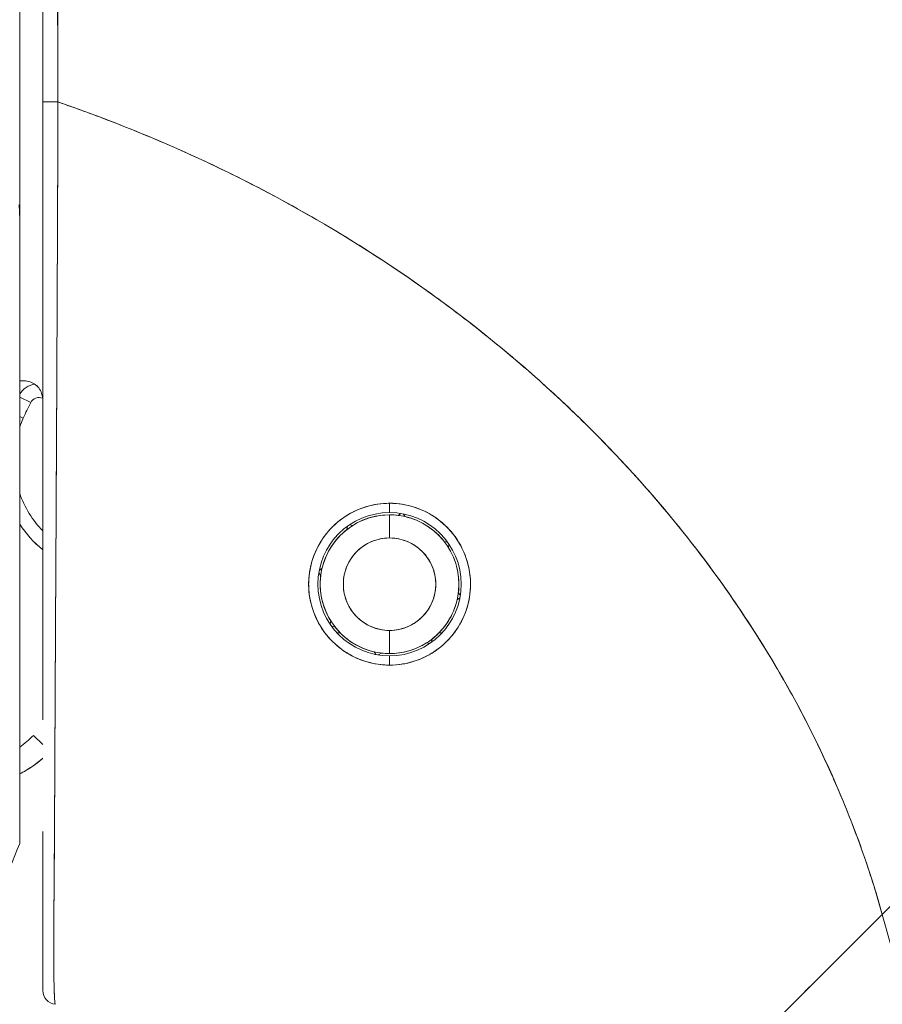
# Model space of a CAD drawing. Header units: inches. Extents: x 16 to 394, y 3 to 249.
# Tile 47 of 116: x 110.82 to 111.554, y 152.061 to 152.899. Entities that reach past the tile are written whole.
import ezdxf

# ---------------------------------------------------------------- set-up
doc = ezdxf.new("R2010")
doc.units = ezdxf.units.IN
doc.header["$LTSCALE"] = 24
doc.header["$MEASUREMENT"] = 0
doc.layers.add('Visible (ANSI)', color=7, linetype='Continuous', lineweight=5)

msp = doc.modelspace()

# ---------------------------------------------------------------- linework, layer by layer
at = {"layer": 'Visible (ANSI)'}
for p, q in [((110.81978, 152.83499), (110.81978, 153.76135)), ((110.81978, 152.83499), (110.81978, 152.73001)), ((110.85213, 152.76484), (110.85215, 152.76484)), ((110.85215, 152.76484), (110.85213, 152.76484)), ((110.85204, 152.74114), (110.85204, 152.74114)), ((110.81978, 152.72897), (110.81978, 152.19763)), ((110.82314, 152.59161), (110.81978, 152.59161)), ((110.85137, 152.59161), (110.85137, 152.59161)), ((110.85137, 152.59161), (110.85137, 152.59161)), ((110.82913, 152.57305), (110.81978, 152.57778)), ((110.81978, 152.57778), (110.82913, 152.57305)), ((110.85131, 152.5798), (110.85132, 152.5798)), ((110.85127, 152.5698), (110.85126, 152.56981)), ((110.82276, 152.55976), (110.81978, 152.56112)), ((110.81978, 152.56112), (110.82276, 152.55976)), ((111.13474, 152.47941), (111.13474, 152.48728)), ((111.13474, 152.48728), (111.13474, 152.47941)), ((111.13474, 152.47744), (111.13474, 152.45775)), ((111.13474, 152.45775), (111.13474, 152.47744)), ((111.14199, 152.47699), (111.14436, 152.47864)), ((111.14436, 152.47864), (111.14199, 152.47699)), ((111.14631, 152.4783), (111.14796, 152.47594)), ((111.14796, 152.47594), (111.14631, 152.4783)), ((111.09843, 152.46496), (111.09893, 152.4678)), ((111.09893, 152.4678), (111.09843, 152.46496)), ((111.10055, 152.46893), (111.10339, 152.46843)), ((111.10339, 152.46843), (111.10055, 152.46893)), ((111.18131, 152.45469), (111.18415, 152.45419)), ((111.18415, 152.45419), (111.18131, 152.45469)), ((111.18479, 152.44973), (111.18529, 152.45257)), ((111.18529, 152.45257), (111.18479, 152.44973)), ((111.07613, 152.42564), (111.07448, 152.428)), ((111.07448, 152.428), (111.07613, 152.42564)), ((111.07718, 152.43161), (111.07482, 152.42996)), ((111.07482, 152.42996), (111.07718, 152.43161)), ((111.83959, 152.42245), (111.55433, 152.13719)), ((111.19465, 152.40681), (111.19229, 152.40516)), ((111.19229, 152.40516), (111.19465, 152.40681)), ((111.19334, 152.41113), (111.195, 152.40877)), ((111.195, 152.40877), (111.19334, 152.41113)), ((111.08469, 152.38704), (111.08419, 152.3842)), ((111.08419, 152.3842), (111.08469, 152.38704)), ((111.08816, 152.38207), (111.08533, 152.38257)), ((111.08533, 152.38257), (111.08816, 152.38207)), ((110.85026, 152.37687), (110.85025, 152.37687)), ((111.09001, 152.37687), (111.09273, 152.37687)), ((111.13474, 152.37901), (111.13474, 152.35933)), ((111.13474, 152.35933), (111.13474, 152.37901)), ((111.17674, 152.37687), (111.17947, 152.37687)), ((111.16892, 152.36783), (111.16608, 152.36833)), ((111.16608, 152.36833), (111.16892, 152.36783)), ((111.17105, 152.37181), (111.17055, 152.36897)), ((111.17055, 152.36897), (111.17105, 152.37181)), ((111.12151, 152.36083), (111.12316, 152.35847)), ((111.12316, 152.35847), (111.12151, 152.36083)), ((111.12748, 152.35978), (111.12512, 152.35812)), ((111.12512, 152.35812), (111.12748, 152.35978)), ((111.13474, 152.34949), (111.13474, 152.35736)), ((111.13474, 152.35736), (111.13474, 152.34949)), ((110.83946, 152.28187), (110.83141, 152.28964)), ((110.81978, 152.19762), (110.81978, 152.19749))]:
    msp.add_line(p, q, dxfattribs=at)
for centre, radius, start, end in [((110.83615, 152.56949), 0.01969, 100.61671, 146.29062), ((110.83615, 152.56949), 0.01969, 100.61671, 146.29062), ((110.83615, 152.56949), 0.00787, 66.13405, 153.15651), ((111.13474, 152.41838), 0.34252, 153.15651, 155.62131), ((110.90165, 152.52401), 0.08661, 155.62131, 160.95341), ((110.90165, 152.52401), 0.08661, 199.04659, 224.11206), ((111.13474, 152.41838), 0.06102, 90, 270), ((111.13474, 152.41838), 0.06102, 90, 270), ((111.13474, 152.41838), 0.05905, 90, 270), ((111.13474, 152.41838), 0.05905, 90, 122.05844), ((111.13474, 152.41838), 0.06102, 270, 90), ((111.13474, 152.41838), 0.06102, 270, 90), ((111.13474, 152.41838), 0.05905, 82.94155, 90), ((111.13474, 152.41838), 0.05905, 270, 90), ((111.13474, 152.41838), 0.05905, 37.94159, 77.05844), ((110.90165, 152.52401), 0.09842, 213.71318, 230.81515), ((110.90165, 152.52401), 0.09843, 213.71353, 230.81534), ((111.13474, 152.41838), 0.05905, 127.94156, 167.05842), ((111.13474, 152.41838), 0.03937, 90, 270), ((111.13474, 152.41838), 0.03937, 270, 90), ((111.13474, 152.41838), 0.05905, 352.94159, 32.05841), ((111.13474, 152.41838), 0.05905, 172.94159, 212.05841), ((111.13474, 152.41838), 0.05905, 307.94156, 347.05842), ((111.13474, 152.41838), 0.05905, 217.94159, 257.05844), ((111.13474, 152.41838), 0.05905, 270, 302.05844), ((111.13474, 152.41838), 0.05905, 262.94155, 270), ((110.77473, 152.3443), 0.07874, 304.89318, 316.03304), ((110.77473, 152.3443), 0.07874, 304.89318, 316.03304), ((110.77473, 152.3443), 0.09843, 297.23483, 311.12002), ((110.85127, 152.07234), 0.01181, 179.99977, 264.1615)]:
    msp.add_arc(centre, radius, start, end, dxfattribs=at)
for start_param, end_param in [(0, 1.664791), (6.283185, 7.947976)]:
    msp.add_ellipse((110.85127, 152.82914), major_axis=(-0.01181, 0), ratio=0.007918, start_param=start_param, end_param=end_param, dxfattribs=at)
for points, knots in [([(110.83946, 153.7328), (110.83946, 153.63493), (110.83946, 153.53621), (110.83946, 153.43668), (110.83946, 153.33715), (110.83946, 153.23681), (110.83946, 153.13556), (110.83946, 153.03431), (110.83946, 152.93216), (110.83946, 152.82914)], [0, 0, 0, 0, 0.333333, 0.333333, 0.333333, 0.666667, 0.666667, 0.666667, 1, 1, 1, 1]), ([(110.83946, 152.82914), (110.83946, 152.90181), (110.83946, 152.97448), (110.83946, 153.04716), (110.83946, 153.1175), (110.83946, 153.18784), (110.83946, 153.25818), (110.83946, 153.33444), (110.83946, 153.41071), (110.83946, 153.48697), (110.83946, 153.56891), (110.83946, 153.65085), (110.83946, 153.7328)], [0, 0, 0, 0, 0.241265, 0.241265, 0.241265, 0.474784, 0.474784, 0.474784, 0.727965, 0.727965, 0.727965, 1, 1, 1, 1]), ([(110.85238, 152.82905), (110.85222, 152.84994), (110.85214, 152.87256), (110.85211, 152.89639), (110.85208, 152.91442), (110.85208, 152.93314), (110.85209, 152.95237), (110.85209, 152.95432), (110.85209, 152.95627), (110.85209, 152.95822), (110.8521, 152.97686), (110.85212, 152.99596), (110.85213, 153.01541), (110.85214, 153.0329), (110.85215, 153.05067), (110.85215, 153.06865), (110.85216, 153.07674), (110.85216, 153.08487), (110.85216, 153.09305), (110.85216, 153.10152), (110.85215, 153.11004), (110.85215, 153.1186), (110.85214, 153.13427), (110.85213, 153.15004), (110.85211, 153.16584), (110.85209, 153.19095), (110.85204, 153.21612), (110.852, 153.24124), (110.85199, 153.24567), (110.85198, 153.2501), (110.85197, 153.25452), (110.85192, 153.28318), (110.85186, 153.31161), (110.85182, 153.33925), (110.85179, 153.35505), (110.85178, 153.3706), (110.85176, 153.38577), (110.85176, 153.399), (110.85175, 153.41194), (110.85175, 153.42464), (110.85176, 153.43975), (110.85177, 153.45452), (110.85179, 153.46903), (110.85181, 153.4845), (110.85183, 153.49968), (110.85187, 153.51461), (110.85187, 153.51485), (110.85187, 153.51509), (110.85187, 153.51533), (110.85191, 153.53189), (110.85195, 153.54817), (110.85199, 153.56414), (110.85203, 153.58188), (110.85207, 153.59924), (110.85209, 153.61614), (110.8521, 153.62117), (110.8521, 153.62616), (110.8521, 153.6311), (110.85211, 153.64512), (110.8521, 153.6588), (110.85206, 153.67206), (110.85201, 153.69354), (110.85191, 153.71393), (110.85174, 153.73279)], [0, 0, 0, 0, 0.081335, 0.081335, 0.081335, 0.142857, 0.142857, 0.142857, 0.149075, 0.149075, 0.149075, 0.208369, 0.208369, 0.208369, 0.261718, 0.261718, 0.261718, 0.285714, 0.285714, 0.285714, 0.31059, 0.31059, 0.31059, 0.356152, 0.356152, 0.356152, 0.428571, 0.428571, 0.428571, 0.441332, 0.441332, 0.441332, 0.524105, 0.524105, 0.524105, 0.571429, 0.571429, 0.571429, 0.612746, 0.612746, 0.612746, 0.661888, 0.661888, 0.661888, 0.714286, 0.714286, 0.714286, 0.715129, 0.715129, 0.715129, 0.773301, 0.773301, 0.773301, 0.837913, 0.837913, 0.837913, 0.857143, 0.857143, 0.857143, 0.911653, 0.911653, 0.911653, 1, 1, 1, 1]), ([(110.85174, 153.73279), (110.85175, 153.65023), (110.85178, 153.56828), (110.85182, 153.48693), (110.85183, 153.46654), (110.85184, 153.44619), (110.85185, 153.42587), (110.85188, 153.36966), (110.85192, 153.31375), (110.85196, 153.25813), (110.85199, 153.21346), (110.85203, 153.16897), (110.85207, 153.12467), (110.8521, 153.09875), (110.85212, 153.07289), (110.85215, 153.04709), (110.85222, 152.9739), (110.85229, 152.90122), (110.85238, 152.82905)], [0, 0, 0, 0, 0.266519, 0.266519, 0.266519, 0.333333, 0.333333, 0.333333, 0.518206, 0.518206, 0.518206, 0.666667, 0.666667, 0.666667, 0.753542, 0.753542, 0.753542, 1, 1, 1, 1]), ([(110.83946, 152.30286), (110.83946, 152.30286), (110.83946, 152.30286), (110.83946, 152.30286), (110.83946, 152.31009), (110.83946, 152.31746), (110.83946, 152.32496), (110.83946, 152.33529), (110.83946, 152.34588), (110.83946, 152.3567), (110.83946, 152.36866), (110.83946, 152.38091), (110.83946, 152.39342), (110.83946, 152.4056), (110.83946, 152.41803), (110.83946, 152.43069), (110.83946, 152.44288), (110.83946, 152.45529), (110.83946, 152.46789), (110.83946, 152.47999), (110.83946, 152.49228), (110.83946, 152.50471), (110.83946, 152.51663), (110.83946, 152.52869), (110.83946, 152.54088), (110.83946, 152.54258), (110.83946, 152.54427), (110.83946, 152.54597), (110.83946, 152.55595), (110.83946, 152.56601), (110.83946, 152.57614), (110.83946, 152.5874), (110.83946, 152.59875), (110.83946, 152.61018), (110.83946, 152.62062), (110.83946, 152.63112), (110.83946, 152.64168), (110.83946, 152.65162), (110.83946, 152.66161), (110.83946, 152.67164), (110.83946, 152.68178), (110.83946, 152.69197), (110.83946, 152.70219), (110.83946, 152.7126), (110.83946, 152.72305), (110.83946, 152.73352), (110.83946, 152.7442), (110.83946, 152.7549), (110.83946, 152.76563), (110.83946, 152.7765), (110.83946, 152.7874), (110.83946, 152.79831), (110.83946, 152.80858), (110.83946, 152.81886), (110.83946, 152.82914)], [0.5, 0.5, 0.5, 0.5, 0.5, 0.5, 0.5, 0.5258228, 0.5258228, 0.5258228, 0.561377, 0.561377, 0.561377, 0.6006713, 0.6006713, 0.6006713, 0.6389349, 0.6389349, 0.6389349, 0.6758218, 0.6758218, 0.6758218, 0.7112841, 0.7112841, 0.7112841, 0.7452749, 0.7452749, 0.7452749, 0.75, 0.75, 0.75, 0.7777494, 0.7777494, 0.7777494, 0.808588, 0.808588, 0.808588, 0.8367556, 0.8367556, 0.8367556, 0.8632657, 0.8632657, 0.8632657, 0.8900795, 0.8900795, 0.8900795, 0.9173812, 0.9173812, 0.9173812, 0.945208, 0.945208, 0.945208, 0.9734289, 0.9734289, 0.9734289, 1, 1, 1, 1]), ([(110.83946, 152.76381), (110.83946, 152.77273), (110.83946, 152.78165), (110.83946, 152.80341), (110.83946, 152.81628), (110.83946, 152.82914)], [0.5682767, 0.5682767, 0.5682767, 0.5682767, 0.6363501, 0.6363501, 0.7343735, 0.7343735, 0.7343735, 0.7343735]), ([(110.83946, 152.82914), (110.83946, 152.78331), (110.83946, 152.73839), (110.83946, 152.69407), (110.83946, 152.64976), (110.83946, 152.60605), (110.83946, 152.56384), (110.83946, 152.52163), (110.83946, 152.48092), (110.83946, 152.44239), (110.83946, 152.40386), (110.83946, 152.36752), (110.83946, 152.33404), (110.83946, 152.32336), (110.83946, 152.31297), (110.83946, 152.30284)], [0, 0, 0, 0, 0.1111111, 0.1111111, 0.1111111, 0.2222222, 0.2222222, 0.2222222, 0.3333333, 0.3333333, 0.3333333, 0.4444444, 0.4444444, 0.4444444, 0.4799031, 0.4799031, 0.4799031, 0.4799031]), ([(110.85238, 152.82905), (110.85234, 152.8186), (110.8523, 152.80817), (110.85226, 152.79775), (110.85222, 152.78667), (110.85217, 152.77561), (110.85213, 152.76458), (110.85209, 152.75369), (110.85204, 152.74282), (110.852, 152.73199), (110.85195, 152.72136), (110.85191, 152.71075), (110.85186, 152.70019), (110.85185, 152.69748), (110.85184, 152.69478), (110.85183, 152.69208), (110.8518, 152.68442), (110.85176, 152.67678), (110.85173, 152.66917), (110.85168, 152.65898), (110.85164, 152.64884), (110.85159, 152.63875), (110.85154, 152.62803), (110.85149, 152.61736), (110.85144, 152.60677), (110.85139, 152.59516), (110.85133, 152.58364), (110.85128, 152.57222), (110.85126, 152.56812), (110.85124, 152.56403), (110.85122, 152.55995), (110.85118, 152.55206), (110.85114, 152.54422), (110.8511, 152.53643), (110.85104, 152.52405), (110.85097, 152.5118), (110.85091, 152.49972), (110.85085, 152.48708), (110.85078, 152.47462), (110.85072, 152.46234), (110.85067, 152.45371), (110.85063, 152.44518), (110.85058, 152.43674), (110.85056, 152.43267), (110.85054, 152.42862), (110.85051, 152.42459), (110.85044, 152.41172), (110.85037, 152.3991), (110.85031, 152.38677), (110.85024, 152.37403), (110.85017, 152.3616), (110.85011, 152.34949), (110.85007, 152.34178), (110.85003, 152.3342), (110.84999, 152.32675), (110.84997, 152.32356), (110.84996, 152.32039), (110.84994, 152.31725), (110.8499, 152.30807), (110.84986, 152.29911), (110.84982, 152.29034), (110.84978, 152.28244), (110.84974, 152.27469), (110.84971, 152.26709), (110.84967, 152.25995), (110.84964, 152.25294), (110.8496, 152.24604), (110.84958, 152.2415), (110.84956, 152.23701), (110.84953, 152.23257), (110.84952, 152.2304), (110.84951, 152.22824), (110.8495, 152.2261), (110.84946, 152.21956), (110.84942, 152.21313), (110.84939, 152.20685), (110.84935, 152.20042), (110.84931, 152.19415), (110.84926, 152.18806), (110.84922, 152.18168), (110.84918, 152.1755), (110.84914, 152.16958), (110.8491, 152.16421), (110.84906, 152.15906), (110.84902, 152.15416), (110.84902, 152.15365), (110.84902, 152.15315), (110.84901, 152.15265), (110.84898, 152.14779), (110.84894, 152.14318), (110.84891, 152.13881), (110.84888, 152.13483), (110.84885, 152.13104), (110.84883, 152.12744), (110.84881, 152.12417), (110.84879, 152.12105), (110.84878, 152.11807), (110.84876, 152.11538), (110.84875, 152.1128), (110.84874, 152.11033), (110.84874, 152.10809), (110.84873, 152.10594), (110.84873, 152.10388), (110.84873, 152.10314), (110.84873, 152.10242), (110.84873, 152.10171), (110.84873, 152.10057), (110.84874, 152.09946), (110.84874, 152.09838), (110.84875, 152.0967), (110.84875, 152.09508), (110.84877, 152.09353), (110.84878, 152.09199), (110.84879, 152.09051), (110.84881, 152.08909), (110.84883, 152.08762), (110.84885, 152.0862), (110.84887, 152.08485), (110.84889, 152.08339), (110.84892, 152.082), (110.84895, 152.08067), (110.84898, 152.07925), (110.84901, 152.07789), (110.84905, 152.07661), (110.84908, 152.07543), (110.84911, 152.07431), (110.84914, 152.07325), (110.84916, 152.07285), (110.84917, 152.07247), (110.84918, 152.07209), (110.8492, 152.07159), (110.84922, 152.0711), (110.84923, 152.07062), (110.84926, 152.06989), (110.84929, 152.06919), (110.84931, 152.06853), (110.84934, 152.06793), (110.84937, 152.06736), (110.84939, 152.06682), (110.84942, 152.06633), (110.84944, 152.06586), (110.84947, 152.06542), (110.84949, 152.06501), (110.84952, 152.06463), (110.84954, 152.06428), (110.84956, 152.06395), (110.84959, 152.06364), (110.84961, 152.06335), (110.84963, 152.06308), (110.84965, 152.06284), (110.84968, 152.06261), (110.8497, 152.06239), (110.84972, 152.0622), (110.84974, 152.06202), (110.84976, 152.06185), (110.84978, 152.06169), (110.8498, 152.06155), (110.84982, 152.06142), (110.84984, 152.06131), (110.84986, 152.0612), (110.84988, 152.0611), (110.84989, 152.06102), (110.84991, 152.06094), (110.84993, 152.06087), (110.84995, 152.06081), (110.84997, 152.06077), (110.84998, 152.06072), (110.85, 152.06068), (110.85001, 152.06066), (110.85003, 152.06063), (110.85004, 152.06061), (110.85006, 152.0606), (110.85006, 152.06059), (110.85007, 152.06059), (110.85007, 152.06059)], [0, 0, 0, 0, 0.025215, 0.025215, 0.025215, 0.052019, 0.052019, 0.052019, 0.078475, 0.078475, 0.078475, 0.104458, 0.104458, 0.104458, 0.111111, 0.111111, 0.111111, 0.130002, 0.130002, 0.130002, 0.155281, 0.155281, 0.155281, 0.182167, 0.182167, 0.182167, 0.211639, 0.211639, 0.211639, 0.222222, 0.222222, 0.222222, 0.242719, 0.242719, 0.242719, 0.275303, 0.275303, 0.275303, 0.309372, 0.309372, 0.309372, 0.333333, 0.333333, 0.333333, 0.34491, 0.34491, 0.34491, 0.381911, 0.381911, 0.381911, 0.420108, 0.420108, 0.420108, 0.444444, 0.444444, 0.444444, 0.45489, 0.45489, 0.45489, 0.485385, 0.485385, 0.485385, 0.512843, 0.512843, 0.512843, 0.5386, 0.5386, 0.5386, 0.555556, 0.555556, 0.555556, 0.563824, 0.563824, 0.563824, 0.589065, 0.589065, 0.589065, 0.614921, 0.614921, 0.614921, 0.642049, 0.642049, 0.642049, 0.666667, 0.666667, 0.666667, 0.669208, 0.669208, 0.669208, 0.693865, 0.693865, 0.693865, 0.716345, 0.716345, 0.716345, 0.736729, 0.736729, 0.736729, 0.755149, 0.755149, 0.755149, 0.771835, 0.771835, 0.771835, 0.777778, 0.777778, 0.777778, 0.787269, 0.787269, 0.787269, 0.80203, 0.80203, 0.80203, 0.816729, 0.816729, 0.816729, 0.83205, 0.83205, 0.83205, 0.848651, 0.848651, 0.848651, 0.866499, 0.866499, 0.866499, 0.882849, 0.882849, 0.882849, 0.888889, 0.888889, 0.888889, 0.896936, 0.896936, 0.896936, 0.909337, 0.909337, 0.909337, 0.920569, 0.920569, 0.920569, 0.930826, 0.930826, 0.930826, 0.940227, 0.940227, 0.940227, 0.948872, 0.948872, 0.948872, 0.956852, 0.956852, 0.956852, 0.964251, 0.964251, 0.964251, 0.971144, 0.971144, 0.971144, 0.977589, 0.977589, 0.977589, 0.983597, 0.983597, 0.983597, 0.989157, 0.989157, 0.989157, 0.994249, 0.994249, 0.994249, 0.998848, 0.998848, 0.998848, 1, 1, 1, 1]), ([(110.85007, 152.06059), (110.84998, 152.06064), (110.84989, 152.06087), (110.84981, 152.0614), (110.84977, 152.06166), (110.84973, 152.06199), (110.84969, 152.0624), (110.84968, 152.06251), (110.84966, 152.06263), (110.84965, 152.06276), (110.8496, 152.06339), (110.84954, 152.06416), (110.84949, 152.06508), (110.84943, 152.06595), (110.84938, 152.06696), (110.84933, 152.06814), (110.84932, 152.06829), (110.84931, 152.06844), (110.84931, 152.0686), (110.84925, 152.07001), (110.84919, 152.07165), (110.84914, 152.07355), (110.84909, 152.07519), (110.84904, 152.07703), (110.84899, 152.07909), (110.84899, 152.07944), (110.84898, 152.07981), (110.84897, 152.08018), (110.84891, 152.08266), (110.84886, 152.08547), (110.84882, 152.08866), (110.84878, 152.09128), (110.84876, 152.09417), (110.84874, 152.09736), (110.84874, 152.09796), (110.84874, 152.09856), (110.84874, 152.09917), (110.84873, 152.10302), (110.84874, 152.10726), (110.84875, 152.11193), (110.84877, 152.1161), (110.84879, 152.1206), (110.84882, 152.12547), (110.84882, 152.12601), (110.84882, 152.12656), (110.84883, 152.12711), (110.84886, 152.13257), (110.8489, 152.13847), (110.84895, 152.14488), (110.849, 152.15117), (110.84906, 152.15794), (110.84912, 152.16521), (110.84918, 152.17252), (110.84924, 152.18031), (110.8493, 152.18863), (110.84935, 152.19679), (110.84941, 152.20547), (110.84945, 152.21472), (110.84946, 152.21592), (110.84946, 152.21713), (110.84947, 152.21836), (110.84951, 152.22629), (110.84954, 152.23465), (110.84958, 152.24347), (110.84962, 152.25329), (110.84967, 152.26369), (110.84973, 152.2747), (110.84975, 152.279), (110.84977, 152.28338), (110.84979, 152.28786), (110.84983, 152.29443), (110.84986, 152.3012), (110.8499, 152.3082), (110.85001, 152.32931), (110.85013, 152.35252), (110.85027, 152.37863), (110.85027, 152.37942), (110.85028, 152.38022), (110.85028, 152.38102), (110.8504, 152.4052), (110.85055, 152.43183), (110.8507, 152.45954), (110.85076, 152.47103), (110.85082, 152.4827), (110.85088, 152.49443), (110.85096, 152.50982), (110.85104, 152.52532), (110.85112, 152.54077), (110.85125, 152.56641), (110.85137, 152.59188), (110.85149, 152.61643), (110.85149, 152.61812), (110.8515, 152.6198), (110.85151, 152.62147), (110.85163, 152.64808), (110.85174, 152.67356), (110.85185, 152.69839), (110.85189, 152.70852), (110.85194, 152.71854), (110.85199, 152.72847), (110.85205, 152.74202), (110.85211, 152.7554), (110.85216, 152.76844), (110.85226, 152.78987), (110.85233, 152.81036), (110.85238, 152.82905)], [0, 0, 0, 0, 0.051587, 0.051587, 0.051587, 0.076923, 0.076923, 0.076923, 0.084185, 0.084185, 0.084185, 0.12001, 0.12001, 0.12001, 0.153846, 0.153846, 0.153846, 0.158111, 0.158111, 0.158111, 0.197166, 0.197166, 0.197166, 0.230769, 0.230769, 0.230769, 0.236582, 0.236582, 0.236582, 0.275566, 0.275566, 0.275566, 0.307692, 0.307692, 0.307692, 0.313667, 0.313667, 0.313667, 0.351144, 0.351144, 0.351144, 0.384615, 0.384615, 0.384615, 0.388358, 0.388358, 0.388358, 0.425269, 0.425269, 0.425269, 0.461538, 0.461538, 0.461538, 0.498022, 0.498022, 0.498022, 0.533802, 0.533802, 0.533802, 0.538462, 0.538462, 0.538462, 0.568677, 0.568677, 0.568677, 0.602294, 0.602294, 0.602294, 0.615385, 0.615385, 0.615385, 0.634551, 0.634551, 0.634551, 0.692308, 0.692308, 0.692308, 0.694069, 0.694069, 0.694069, 0.747191, 0.747191, 0.747191, 0.769231, 0.769231, 0.769231, 0.798153, 0.798153, 0.798153, 0.846154, 0.846154, 0.846154, 0.849449, 0.849449, 0.849449, 0.901739, 0.901739, 0.901739, 0.923077, 0.923077, 0.923077, 0.952173, 0.952173, 0.952173, 1, 1, 1, 1]), ([(110.85213, 152.76484), (110.85218, 152.77573), (110.85222, 152.78665), (110.85226, 152.79759), (110.8523, 152.80806), (110.85234, 152.81855), (110.85238, 152.82905)], [0.94820022, 0.94820022, 0.94820022, 0.94820022, 0.9746573, 0.9746573, 0.9746573, 1, 1, 1, 1]), ([(111.55433, 152.13719), (111.54977, 152.15349), (111.54464, 152.16991), (111.53891, 152.18643), (111.53317, 152.20295), (111.52684, 152.21957), (111.51988, 152.23625), (111.51291, 152.25292), (111.50532, 152.26966), (111.49709, 152.28641), (111.48885, 152.30317), (111.47996, 152.31994), (111.47041, 152.3367), (111.46085, 152.35346), (111.45062, 152.37019), (111.43971, 152.38686), (111.42879, 152.40353), (111.41719, 152.42013), (111.40487, 152.43663), (111.39256, 152.45312), (111.37955, 152.46949), (111.36581, 152.4857), (111.35208, 152.50192), (111.33762, 152.51796), (111.32244, 152.53379), (111.30726, 152.54962), (111.29134, 152.56523), (111.27469, 152.58056), (111.25804, 152.59589), (111.24065, 152.61095), (111.22252, 152.62567), (111.2044, 152.64039), (111.18553, 152.65478), (111.16592, 152.66876), (111.14631, 152.68275), (111.12597, 152.69634), (111.10489, 152.70947), (111.08381, 152.72259), (111.062, 152.73526), (111.03946, 152.74739), (111.01693, 152.75952), (110.99367, 152.77113), (110.9697, 152.78213), (110.94574, 152.79314), (110.92107, 152.80355), (110.89571, 152.81329), (110.88148, 152.81876), (110.86704, 152.82401), (110.85238, 152.82905)], [0, 0, 0, 0, 0.06426, 0.06426, 0.06426, 0.128523, 0.128523, 0.128523, 0.192785, 0.192785, 0.192785, 0.257047, 0.257047, 0.257047, 0.321309, 0.321309, 0.321309, 0.385571, 0.385571, 0.385571, 0.449834, 0.449834, 0.449834, 0.514096, 0.514096, 0.514096, 0.578358, 0.578358, 0.578358, 0.64262, 0.64262, 0.64262, 0.706882, 0.706882, 0.706882, 0.771145, 0.771145, 0.771145, 0.835407, 0.835407, 0.835407, 0.899669, 0.899669, 0.899669, 0.963931, 0.963931, 0.963931, 1, 1, 1, 1]), ([(110.85238, 152.82905), (110.90318, 152.8116), (110.95144, 152.79148), (110.997, 152.76919), (111.04255, 152.74691), (111.08541, 152.72246), (111.12547, 152.69635), (111.16554, 152.67024), (111.20281, 152.64246), (111.23729, 152.61347), (111.27176, 152.58449), (111.30343, 152.55429), (111.33235, 152.52332), (111.36126, 152.49235), (111.38742, 152.4606), (111.41091, 152.42845), (111.43441, 152.3963), (111.45524, 152.36376), (111.47355, 152.33115), (111.49185, 152.29855), (111.50762, 152.26589), (111.52103, 152.23346), (111.53443, 152.20105), (111.54547, 152.16888), (111.55433, 152.13719)], [0, 0, 0, 0, 0.125007, 0.125007, 0.125007, 0.250015, 0.250015, 0.250015, 0.375022, 0.375022, 0.375022, 0.50003, 0.50003, 0.50003, 0.625037, 0.625037, 0.625037, 0.750045, 0.750045, 0.750045, 0.875052, 0.875052, 0.875052, 1, 1, 1, 1]), ([(110.81978, 152.72897), (110.81978, 152.73064), (110.81976, 152.73221), (110.81972, 152.73373), (110.81969, 152.73525), (110.81964, 152.73671), (110.81953, 152.73802), (110.81942, 152.73932), (110.81925, 152.74048), (110.81904, 152.74151)], [0, 0, 0, 0, 0.333333, 0.333333, 0.333333, 0.666667, 0.666667, 0.666667, 1, 1, 1, 1]), ([(110.85196, 152.72328), (110.85197, 152.72616), (110.85199, 152.72904), (110.852, 152.73192), (110.85201, 152.73499), (110.85202, 152.73807), (110.85204, 152.74114)], [0.91443848, 0.91443848, 0.91443848, 0.91443848, 0.92148134, 0.92148134, 0.92148134, 0.92898012, 0.92898012, 0.92898012, 0.92898012]), ([(110.81978, 152.19762), (110.81978, 152.20679), (110.81978, 152.2197), (110.81978, 152.23645), (110.81978, 152.2532), (110.81978, 152.2738), (110.81978, 152.2979), (110.81978, 152.322), (110.81978, 152.3496), (110.81978, 152.38033), (110.81978, 152.41106), (110.81978, 152.44492), (110.81978, 152.48154), (110.81978, 152.51815), (110.81978, 152.55751), (110.81978, 152.59884), (110.81978, 152.64017), (110.81978, 152.68346), (110.81978, 152.72897)], [0, 0, 0, 0, 0.166667, 0.166667, 0.166667, 0.333333, 0.333333, 0.333333, 0.5, 0.5, 0.5, 0.666667, 0.666667, 0.666667, 0.833333, 0.833333, 0.833333, 1, 1, 1, 1]), ([(110.85137, 152.59161), (110.85139, 152.59684), (110.85142, 152.60209), (110.85144, 152.60736), (110.85145, 152.6082), (110.85145, 152.60904), (110.85146, 152.60989)], [0.80499122, 0.80499122, 0.80499122, 0.80499122, 0.81835883, 0.81835883, 0.81835883, 0.82049321, 0.82049321, 0.82049321, 0.82049321]), ([(110.81978, 152.59161), (110.82019, 152.59162), (110.82059, 152.59162), (110.82098, 152.59162), (110.82137, 152.59161), (110.82174, 152.59161), (110.82211, 152.59161), (110.82247, 152.59161), (110.82281, 152.59161), (110.82314, 152.59161)], [0, 0, 0, 0, 0.333333, 0.333333, 0.333333, 0.666667, 0.666667, 0.666667, 1, 1, 1, 1]), ([(110.82314, 152.59161), (110.82508, 152.59162), (110.82695, 152.59131), (110.82865, 152.59075), (110.83036, 152.59018), (110.8319, 152.58937), (110.83327, 152.5883), (110.83464, 152.58724), (110.83583, 152.58592), (110.83674, 152.58447), (110.83766, 152.58302), (110.83831, 152.58144), (110.83876, 152.5798)], [0, 0, 0, 0, 0.25, 0.25, 0.25, 0.5, 0.5, 0.5, 0.75, 0.75, 0.75, 1, 1, 1, 1]), ([(110.83876, 152.5798), (110.83833, 152.58141), (110.83767, 152.583), (110.83675, 152.58445), (110.83583, 152.58591), (110.83465, 152.58722), (110.83329, 152.58829), (110.83192, 152.58935), (110.83037, 152.59017), (110.82867, 152.59074), (110.82697, 152.59131), (110.82514, 152.59161), (110.82314, 152.59161)], [0, 0, 0, 0, 0.25, 0.25, 0.25, 0.5, 0.5, 0.5, 0.75, 0.75, 0.75, 1, 1, 1, 1]), ([(110.83876, 152.5798), (110.83891, 152.57922), (110.83904, 152.57863), (110.83915, 152.57803), (110.83925, 152.57744), (110.83933, 152.57684), (110.83938, 152.57624), (110.83944, 152.57564), (110.83946, 152.57503), (110.83946, 152.57443)], [0, 0, 0, 0, 0.333333, 0.333333, 0.333333, 0.666667, 0.666667, 0.666667, 1, 1, 1, 1]), ([(110.85067, 152.45399), (110.85069, 152.45708), (110.85071, 152.46018), (110.85072, 152.46329), (110.85079, 152.47528), (110.85085, 152.48745), (110.85091, 152.49979), (110.85097, 152.51178), (110.85104, 152.52393), (110.8511, 152.53621), (110.85114, 152.54405), (110.85118, 152.55196), (110.85121, 152.55991), (110.85123, 152.5632), (110.85125, 152.5665), (110.85126, 152.56981)], [0.6829251, 0.6829251, 0.6829251, 0.6829251, 0.6915609, 0.6915609, 0.6915609, 0.7248127, 0.7248127, 0.7248127, 0.7571311, 0.7571311, 0.7571311, 0.7777778, 0.7777778, 0.7777778, 0.7863188, 0.7863188, 0.7863188, 0.7863188]), ([(111.13474, 152.48728), (111.13388, 152.48728), (111.13303, 152.48726), (111.13218, 152.48723), (111.12549, 152.48699), (111.11905, 152.48582), (111.11277, 152.48369), (111.1057, 152.48129), (111.09883, 152.47767), (111.0927, 152.47297), (111.08658, 152.46828), (111.08121, 152.46251), (111.07695, 152.4559), (111.07521, 152.4532), (111.07365, 152.45036), (111.07229, 152.44744), (111.07032, 152.4432), (111.06878, 152.43878), (111.06771, 152.43433), (111.06591, 152.42683), (111.06548, 152.41928), (111.06612, 152.41214), (111.06677, 152.405), (111.06849, 152.39827), (111.07107, 152.39205), (111.07365, 152.38583), (111.07707, 152.38012), (111.08122, 152.37499), (111.08537, 152.36986), (111.09023, 152.36531), (111.09589, 152.36148), (111.10155, 152.35765), (111.108, 152.35454), (111.11454, 152.35251), (111.116, 152.35206), (111.11747, 152.35166), (111.11894, 152.35131), (111.12407, 152.35011), (111.12928, 152.34953), (111.13474, 152.34949)], [0, 0, 0, 0, 0.011257, 0.011257, 0.011257, 0.1, 0.1, 0.1, 0.2, 0.2, 0.2, 0.3, 0.3, 0.3, 0.340774, 0.340774, 0.340774, 0.4, 0.4, 0.4, 0.5, 0.5, 0.5, 0.6, 0.6, 0.6, 0.7, 0.7, 0.7, 0.8, 0.8, 0.8, 0.9, 0.9, 0.9, 0.92235, 0.92235, 0.92235, 1, 1, 1, 1]), ([(111.13474, 152.48728), (111.1277, 152.48728), (111.12062, 152.48619), (111.11384, 152.48403), (111.10705, 152.48188), (111.10057, 152.47865), (111.0947, 152.47446), (111.08883, 152.47027), (111.08358, 152.46512), (111.07921, 152.45918), (111.07485, 152.45323), (111.07138, 152.4465), (111.06908, 152.43927), (111.06678, 152.43203), (111.06566, 152.4243), (111.06586, 152.41661), (111.06606, 152.40892), (111.06758, 152.40127), (111.07021, 152.39422), (111.07285, 152.38718), (111.07659, 152.38074), (111.08107, 152.37518), (111.08555, 152.36961), (111.09076, 152.36491), (111.09646, 152.3611), (111.10216, 152.35729), (111.10836, 152.35438), (111.11483, 152.35242), (111.1213, 152.35047), (111.12804, 152.34949), (111.13474, 152.34949)], [0, 0, 0, 0, 0.1, 0.1, 0.1, 0.2, 0.2, 0.2, 0.3, 0.3, 0.3, 0.4, 0.4, 0.4, 0.5, 0.5, 0.5, 0.6, 0.6, 0.6, 0.7, 0.7, 0.7, 0.8, 0.8, 0.8, 0.9, 0.9, 0.9, 1, 1, 1, 1]), ([(111.13474, 152.34949), (111.14185, 152.34939), (111.14869, 152.35046), (111.1556, 152.35272), (111.16251, 152.35497), (111.16949, 152.35842), (111.17568, 152.36297), (111.17943, 152.36573), (111.1829, 152.36889), (111.18599, 152.37234), (111.18801, 152.37459), (111.18987, 152.37696), (111.19156, 152.37942), (111.19584, 152.38566), (111.19899, 152.39249), (111.20097, 152.39942), (111.20296, 152.40635), (111.20379, 152.41338), (111.20361, 152.42025), (111.20346, 152.42583), (111.20264, 152.43131), (111.20118, 152.43663), (111.20084, 152.43785), (111.20047, 152.43907), (111.20007, 152.44027), (111.1979, 152.44672), (111.19478, 152.45291), (111.19064, 152.45865), (111.1865, 152.46439), (111.18136, 152.46967), (111.17539, 152.47401), (111.17456, 152.47461), (111.17372, 152.4752), (111.17286, 152.47576), (111.16754, 152.47927), (111.16168, 152.48206), (111.15576, 152.484), (111.1489, 152.48625), (111.14195, 152.48735), (111.13474, 152.48728)], [0, 0, 0, 0, 0.1, 0.1, 0.1, 0.2, 0.2, 0.2, 0.260567, 0.260567, 0.260567, 0.3, 0.3, 0.3, 0.4, 0.4, 0.4, 0.5, 0.5, 0.5, 0.581302, 0.581302, 0.581302, 0.6, 0.6, 0.6, 0.7, 0.7, 0.7, 0.8, 0.8, 0.8, 0.81386, 0.81386, 0.81386, 0.9, 0.9, 0.9, 1, 1, 1, 1]), ([(111.13474, 152.34949), (111.14228, 152.34949), (111.15, 152.35073), (111.15746, 152.35334), (111.16493, 152.35595), (111.17213, 152.35994), (111.17845, 152.36513), (111.18477, 152.37032), (111.19022, 152.37671), (111.19435, 152.38384), (111.19849, 152.39098), (111.20132, 152.39887), (111.20268, 152.40696), (111.20404, 152.41505), (111.20393, 152.42334), (111.20241, 152.43132), (111.20088, 152.4393), (111.19794, 152.44696), (111.19381, 152.45385), (111.18967, 152.46073), (111.18436, 152.46684), (111.1782, 152.47185), (111.17204, 152.47685), (111.16504, 152.48075), (111.15765, 152.48336), (111.15026, 152.48597), (111.14247, 152.48728), (111.13474, 152.48728)], [0, 0, 0, 0, 0.111111, 0.111111, 0.111111, 0.222222, 0.222222, 0.222222, 0.333333, 0.333333, 0.333333, 0.444444, 0.444444, 0.444444, 0.555556, 0.555556, 0.555556, 0.666667, 0.666667, 0.666667, 0.777778, 0.777778, 0.777778, 0.888889, 0.888889, 0.888889, 1, 1, 1, 1]), ([(111.13474, 152.45775), (111.1318, 152.45776), (111.12894, 152.45744), (111.12609, 152.45679), (111.12324, 152.45615), (111.12042, 152.45517), (111.11774, 152.4539), (111.11507, 152.45262), (111.11256, 152.45105), (111.11025, 152.44921), (111.10794, 152.44738), (111.10584, 152.44528), (111.10399, 152.44298), (111.10215, 152.44067), (111.10057, 152.43816), (111.09928, 152.4355), (111.098, 152.43285), (111.09702, 152.43005), (111.09636, 152.42717), (111.0957, 152.42429), (111.09537, 152.42134), (111.09537, 152.41839), (111.09537, 152.41544), (111.0957, 152.41249), (111.09636, 152.40961), (111.09701, 152.40674), (111.098, 152.40393), (111.09928, 152.40128), (111.10056, 152.39862), (111.10214, 152.39611), (111.10399, 152.3938), (111.10583, 152.3915), (111.10793, 152.3894), (111.11024, 152.38757), (111.11255, 152.38573), (111.11506, 152.38415), (111.11773, 152.38288), (111.1204, 152.3816), (111.12323, 152.38062), (111.12608, 152.37998), (111.12893, 152.37933), (111.1318, 152.37901), (111.13474, 152.37901)], [0, 0, 0, 0, 0.071429, 0.071429, 0.071429, 0.142857, 0.142857, 0.142857, 0.214286, 0.214286, 0.214286, 0.285714, 0.285714, 0.285714, 0.357143, 0.357143, 0.357143, 0.428571, 0.428571, 0.428571, 0.5, 0.5, 0.5, 0.571429, 0.571429, 0.571429, 0.642857, 0.642857, 0.642857, 0.714286, 0.714286, 0.714286, 0.785714, 0.785714, 0.785714, 0.857143, 0.857143, 0.857143, 0.928571, 0.928571, 0.928571, 1, 1, 1, 1]), ([(111.13474, 152.37901), (111.13767, 152.37901), (111.14054, 152.37933), (111.14338, 152.37997), (111.14623, 152.38062), (111.14906, 152.3816), (111.15173, 152.38287), (111.1544, 152.38415), (111.15692, 152.38572), (111.15922, 152.38756), (111.16153, 152.38939), (111.16364, 152.39149), (111.16548, 152.39379), (111.16732, 152.39609), (111.16891, 152.39861), (111.17019, 152.40126), (111.17147, 152.40392), (111.17246, 152.40672), (111.17311, 152.4096), (111.17377, 152.41248), (111.17411, 152.41543), (111.17411, 152.41838), (111.17411, 152.42133), (111.17377, 152.42428), (111.17312, 152.42715), (111.17246, 152.43003), (111.17148, 152.43283), (111.1702, 152.43549), (111.16891, 152.43815), (111.16733, 152.44066), (111.16549, 152.44297), (111.16365, 152.44527), (111.16154, 152.44737), (111.15924, 152.4492), (111.15693, 152.45104), (111.15441, 152.45261), (111.15174, 152.45389), (111.14907, 152.45517), (111.14624, 152.45614), (111.14339, 152.45679), (111.14054, 152.45744), (111.13767, 152.45776), (111.13474, 152.45775)], [0, 0, 0, 0, 0.071429, 0.071429, 0.071429, 0.142857, 0.142857, 0.142857, 0.214286, 0.214286, 0.214286, 0.285714, 0.285714, 0.285714, 0.357143, 0.357143, 0.357143, 0.428571, 0.428571, 0.428571, 0.5, 0.5, 0.5, 0.571429, 0.571429, 0.571429, 0.642857, 0.642857, 0.642857, 0.714286, 0.714286, 0.714286, 0.785714, 0.785714, 0.785714, 0.857143, 0.857143, 0.857143, 0.928571, 0.928571, 0.928571, 1, 1, 1, 1]), ([(110.85025, 152.37687), (110.85028, 152.38165), (110.85031, 152.38647), (110.85033, 152.39133), (110.8504, 152.403), (110.85046, 152.41491), (110.85053, 152.42704), (110.85054, 152.43024), (110.85056, 152.43345), (110.85058, 152.43668), (110.85059, 152.43774), (110.85059, 152.4388), (110.8506, 152.43986)], [0.60819127, 0.60819127, 0.60819127, 0.60819127, 0.6226959, 0.6226959, 0.6226959, 0.65748667, 0.65748667, 0.65748667, 0.66666667, 0.66666667, 0.66666667, 0.66967454, 0.66967454, 0.66967454, 0.66967454]), ([(110.83946, 152.27016), (110.8365, 152.26757), (110.83341, 152.26518), (110.83017, 152.26297), (110.82685, 152.26071), (110.82337, 152.25864), (110.81978, 152.25679)], [0.0831522, 0.0831522, 0.0831522, 0.0831522, 0.2, 0.2, 0.2, 0.3198545, 0.3198545, 0.3198545, 0.3198545]), ([(110.83946, 152.13372), (110.83946, 152.13372), (110.83946, 152.13372), (110.83946, 152.13372), (110.83946, 152.13507), (110.83946, 152.13643), (110.83946, 152.13782), (110.83946, 152.14141), (110.83946, 152.14513), (110.83946, 152.14899), (110.83946, 152.15335), (110.83946, 152.15789), (110.83946, 152.1626), (110.83946, 152.16796), (110.83946, 152.17354), (110.83946, 152.17931), (110.83946, 152.18522), (110.83946, 152.19132), (110.83946, 152.1976), (110.83946, 152.20092), (110.83946, 152.2043), (110.83946, 152.20772), (110.83946, 152.20772), (110.83946, 152.20772), (110.83946, 152.20772)], [0.25, 0.25, 0.25, 0.25, 0.25, 0.25, 0.25, 0.2583148, 0.2583148, 0.2583148, 0.279758, 0.279758, 0.279758, 0.3040057, 0.3040057, 0.3040057, 0.3316449, 0.3316449, 0.3316449, 0.3599699, 0.3599699, 0.3599699, 0.375, 0.375, 0.375, 0.375, 0.375, 0.375, 0.375]), ([(110.83946, 152.20771), (110.83946, 152.19177), (110.83946, 152.17697), (110.83946, 152.16398), (110.83946, 152.15254), (110.83946, 152.1425), (110.83946, 152.13367)], [0.6002833, 0.6002833, 0.6002833, 0.6002833, 0.6666667, 0.6666667, 0.6666667, 0.7252003, 0.7252003, 0.7252003, 0.7252003]), ([(110.60495, 151.63989), (110.63025, 151.70904), (110.65517, 151.77577), (110.6796, 151.84006), (110.70403, 151.90434), (110.72797, 151.96618), (110.75136, 152.02575), (110.77474, 152.08533), (110.79758, 152.14264), (110.81978, 152.19763)], [0, 0, 0, 0, 0.333333, 0.333333, 0.333333, 0.666667, 0.666667, 0.666667, 1, 1, 1, 1]), ([(110.83946, 152.07234), (110.83946, 152.0727), (110.83946, 152.0866), (110.83946, 152.12128), (110.83946, 152.12727), (110.83946, 152.13372)], [0.0001038, 0.0001038, 0.0001038, 0.0001038, 0.6168582, 0.6168582, 0.7332119, 0.7332119, 0.7332119, 0.7332119]), ([(111.55433, 152.13719), (111.54698, 152.12984), (111.53945, 152.1223), (111.53185, 152.11471), (111.52386, 152.10671), (111.5158, 152.09865), (111.50781, 152.09067), (111.50542, 152.08828), (111.50304, 152.0859), (111.50067, 152.08353), (111.4946, 152.07747), (111.48859, 152.07146), (111.48265, 152.06552), (111.47391, 152.05679), (111.46534, 152.04821), (111.45692, 152.03979), (111.45424, 152.03711), (111.45157, 152.03444), (111.44892, 152.03179), (111.44291, 152.02578), (111.43699, 152.01986), (111.43117, 152.01405), (111.42254, 152.00541), (111.41413, 151.997), (111.406, 151.98887), (111.40445, 151.98732), (111.40292, 151.98578), (111.40139, 151.98426), (111.39472, 151.97758), (111.38825, 151.9711), (111.38199, 151.96483), (111.3781, 151.96094), (111.3743, 151.95713), (111.37058, 151.95341), (111.36686, 151.94969), (111.36323, 151.94605), (111.35968, 151.9425), (111.35612, 151.93894), (111.35265, 151.93547), (111.34927, 151.93209), (111.34592, 151.92873), (111.34265, 151.92547), (111.33948, 151.92231), (111.33439, 151.91721), (111.32954, 151.91237), (111.32498, 151.90782), (111.32392, 151.90676), (111.32287, 151.90571), (111.32184, 151.90468), (111.31913, 151.90198), (111.31654, 151.89939), (111.31406, 151.89692), (111.3116, 151.89446), (111.30925, 151.89211), (111.30701, 151.88989), (111.30479, 151.88767), (111.30269, 151.88557), (111.3007, 151.88359), (111.30006, 151.88295), (111.29943, 151.88233), (111.29881, 151.88171)], [0, 0, 0, 0, 0.070424, 0.070424, 0.070424, 0.144534, 0.144534, 0.144534, 0.166667, 0.166667, 0.166667, 0.223343, 0.223343, 0.223343, 0.306734, 0.306734, 0.306734, 0.333333, 0.333333, 0.333333, 0.393545, 0.393545, 0.393545, 0.482972, 0.482972, 0.482972, 0.5, 0.5, 0.5, 0.574383, 0.574383, 0.574383, 0.620537, 0.620537, 0.620537, 0.666667, 0.666667, 0.666667, 0.713018, 0.713018, 0.713018, 0.759127, 0.759127, 0.759127, 0.833333, 0.833333, 0.833333, 0.850626, 0.850626, 0.850626, 0.895889, 0.895889, 0.895889, 0.940848, 0.940848, 0.940848, 0.985537, 0.985537, 0.985537, 1, 1, 1, 1]), ([(111.29881, 151.88171), (111.29943, 151.88233), (111.30006, 151.88295), (111.3007, 151.88359), (111.30269, 151.88557), (111.30479, 151.88767), (111.30701, 151.88989), (111.30925, 151.89211), (111.3116, 151.89446), (111.31406, 151.89692), (111.31654, 151.89939), (111.31913, 151.90198), (111.32184, 151.90468), (111.32287, 151.90571), (111.32392, 151.90676), (111.32498, 151.90782), (111.32955, 151.91238), (111.33439, 151.91721), (111.33948, 151.92231), (111.34583, 151.92864), (111.35256, 151.93538), (111.35966, 151.94248), (111.36676, 151.94958), (111.37421, 151.95704), (111.38199, 151.96483), (111.38824, 151.9711), (111.39471, 151.97757), (111.40138, 151.98425), (111.40291, 151.98578), (111.40445, 151.98732), (111.406, 151.98887), (111.41413, 151.997), (111.42254, 152.00541), (111.43117, 152.01405), (111.43699, 152.01986), (111.44291, 152.02578), (111.44891, 152.03178), (111.45156, 152.03443), (111.45423, 152.0371), (111.45692, 152.03979), (111.46534, 152.04821), (111.47391, 152.05679), (111.48265, 152.06552), (111.48857, 152.07144), (111.49456, 152.07743), (111.50062, 152.08348), (111.503, 152.08586), (111.5054, 152.08826), (111.50781, 152.09066), (111.51579, 152.09865), (111.52385, 152.10671), (111.53185, 152.11471), (111.53944, 152.1223), (111.54698, 152.12984), (111.55433, 152.13719)], [0, 0, 0, 0, 0.014459, 0.014459, 0.014459, 0.059137, 0.059137, 0.059137, 0.104088, 0.104088, 0.104088, 0.149345, 0.149345, 0.149345, 0.166667, 0.166667, 0.166667, 0.24084, 0.24084, 0.24084, 0.33319, 0.33319, 0.33319, 0.425633, 0.425633, 0.425633, 0.5, 0.5, 0.5, 0.517058, 0.517058, 0.517058, 0.606462, 0.606462, 0.606462, 0.666667, 0.666667, 0.666667, 0.693307, 0.693307, 0.693307, 0.776791, 0.776791, 0.776791, 0.833333, 0.833333, 0.833333, 0.855634, 0.855634, 0.855634, 0.929684, 0.929684, 0.929684, 1, 1, 1, 1]), ([(111.55433, 152.13719), (111.56338, 152.10478), (111.57178, 152.07235), (111.57965, 152.04005), (111.58752, 152.00774), (111.59486, 151.97557), (111.60181, 151.94366), (111.60877, 151.91174), (111.61534, 151.88009), (111.62171, 151.8488), (111.62807, 151.81751), (111.63422, 151.78659), (111.64035, 151.75609), (111.64649, 151.7256), (111.6526, 151.69554), (111.6589, 151.66595), (111.66519, 151.63637), (111.67168, 151.60725), (111.67857, 151.5786), (111.68546, 151.54996), (111.69275, 151.52179), (111.70068, 151.49405), (111.70861, 151.46631), (111.71717, 151.439), (111.7266, 151.41205)], [0, 0, 0, 0, 0.124961, 0.124961, 0.124961, 0.249967, 0.249967, 0.249967, 0.374972, 0.374972, 0.374972, 0.499978, 0.499978, 0.499978, 0.624983, 0.624983, 0.624983, 0.749989, 0.749989, 0.749989, 0.874994, 0.874994, 0.874994, 1, 1, 1, 1])]:
    msp.add_open_spline(points, degree=3, knots=knots, dxfattribs=at)

doc.saveas('drawing.dxf')
